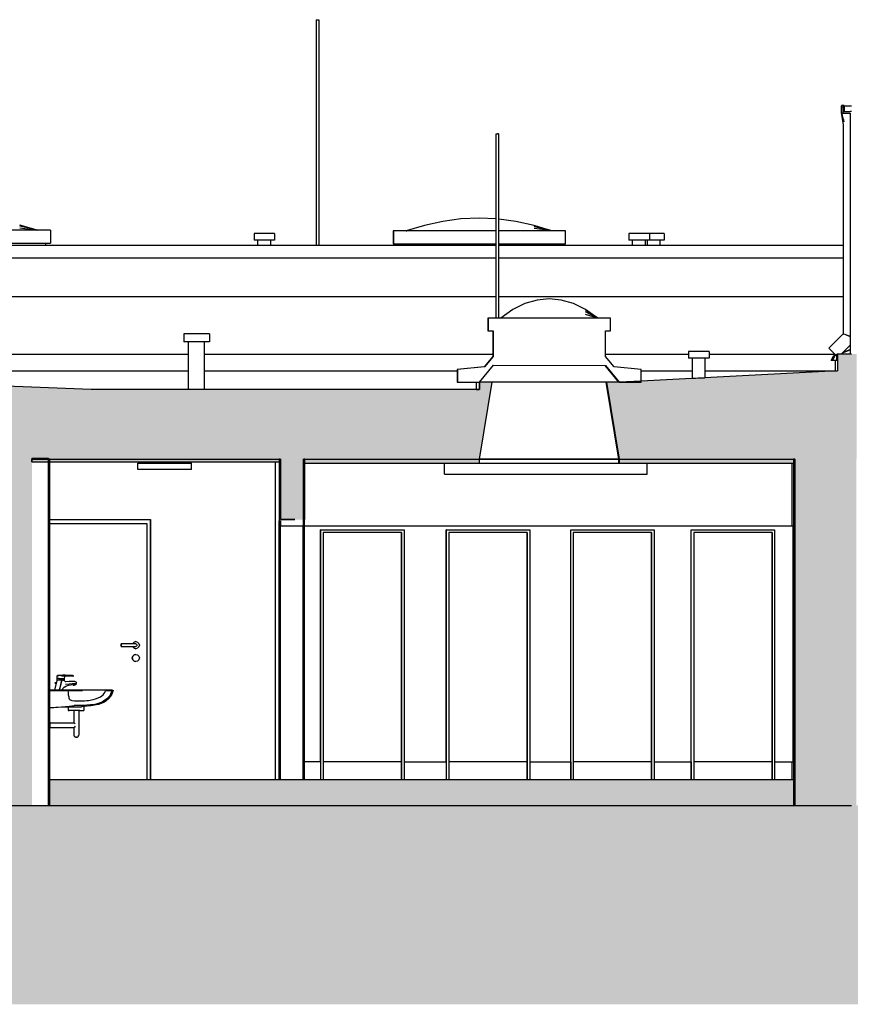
# Model space of a CAD drawing. Header units: metres. Extents: x 0 to 0.84, y 0 to 0.297.
# Tile 5 of 17: x 0.383 to 0.447, y 0.063 to 0.14. Entities that reach past the tile are written whole.
import ezdxf

# ---------------------------------------------------------------- set-up
doc = ezdxf.new("R2010")
doc.units = ezdxf.units.M
for name, color, linetype, lineweight in [('Architektur Allgemein', 7, 'Continuous', 25), ('Decke', 7, 'Continuous', 50), ('Füllfläche', 7, 'Continuous', 13), ('Installationsbauteil', 7, 'Continuous', 25), ('Lichtkuppel', 7, 'Continuous', 25), ('Standard', 7, 'Continuous', 25), ('Wand', 7, 'Continuous', 50)]:
    doc.layers.add(name, color=color, linetype=linetype, lineweight=lineweight)

msp = doc.modelspace()

# ---------------------------------------------------------------- hatches: boundary and pattern name
at = {"layer": 'Architektur Allgemein', "linetype": 'Continuous', "lineweight": 25, "true_color": 0xa0a0a0, "transparency": 33554687}
for points in [[(0.41951, 0.111614), (0.41851, 0.111614), (0.41851, 0.105599)], [(0.42841, 0.111614), (0.42941, 0.105599), (0.42941, 0.111614)]]:
    msp.add_hatch(color=253, dxfattribs=at).paths.add_polyline_path(points)
at = {"layer": 'Decke', "linetype": 'Continuous', "lineweight": 25, "true_color": 0xa0a0a0, "transparency": 33554687}
for points in [[(0.418309, 0.111036), (0.41376, 0.111036), (0.388241, 0.111034), (0.351122, 0.112499), (0.33101, 0.111045), (0.305069, 0.111043), (0.300575, 0.111043), (0.256259, 0.112495), (0.256259, 0.105599), (0.41851, 0.105599), (0.41851, 0.111047)], [(0.42941, 0.105599), (0.446426, 0.105599), (0.446426, 0.112498), (0.42941, 0.111613)]]:
    msp.add_hatch(color=253, dxfattribs=at).paths.add_polyline_path(points)
at = {"layer": 'Füllfläche', "linetype": 'Continuous', "lineweight": 25, "true_color": 0xababab, "transparency": 33554687}
msp.add_hatch(color=253, dxfattribs=at).paths.add_polyline_path([(0.084915, 0.078505), (0.084915, 0.063083), (0.546107, 0.063083), (0.546107, 0.084083), (0.521402, 0.082897), (0.520524, 0.082763), (0.520524, 0.078599), (0.520459, 0.078599), (0.097809, 0.078599)])
at = {"layer": 'Standard', "linetype": 'Continuous', "lineweight": 25, "true_color": 0xa0a0a0, "transparency": 33554687}
for points in [[(0.403, 0.105599), (0.383616, 0.105599), (0.383616, 0.105399), (0.403, 0.105399)], [(0.41851, 0.105299), (0.41851, 0.105599), (0.404801, 0.105599), (0.404801, 0.105299)], [(0.443095, 0.105599), (0.42941, 0.105599), (0.42941, 0.105299), (0.443095, 0.105299)], [(0.384916, 0.078599), (0.403, 0.078599), (0.403, 0.080599), (0.384916, 0.080599)], [(0.403, 0.078599), (0.404801, 0.078599), (0.404801, 0.080599), (0.403, 0.080599)], [(0.404801, 0.078599), (0.443095, 0.078599), (0.443095, 0.080599), (0.404801, 0.080599)]]:
    msp.add_hatch(color=253, dxfattribs=at).paths.add_polyline_path(points)
at = {"layer": 'Wand', "linetype": 'Continuous', "lineweight": 25, "true_color": 0xa0a0a0, "transparency": 33554687}
for points in [[(0.447926, 0.113799), (0.446426, 0.113799), (0.446426, 0.105599), (0.447926, 0.105599)], [(0.383616, 0.105599), (0.381815, 0.105599), (0.381815, 0.078599), (0.383616, 0.078599)], [(0.403, 0.100899), (0.404801, 0.100899), (0.404801, 0.105599), (0.403, 0.105599)], [(0.447895, 0.105599), (0.443095, 0.105599), (0.443095, 0.078599), (0.447895, 0.078599)]]:
    msp.add_hatch(color=253, dxfattribs=at).paths.add_polyline_path(points)

# ---------------------------------------------------------------- linework, layer by layer
at = {"layer": 'Architektur Allgemein', "color": 7, "linetype": 'Continuous', "lineweight": 25, "transparency": 33554687}
for p, q in [((0.446738, 0.133199), (0.446738, 0.133099)), ((0.446938, 0.133199), (0.446738, 0.133199)), ((0.446738, 0.133099), (0.446839, 0.133099)), ((0.446839, 0.133099), (0.446839, 0.132599)), ((0.446938, 0.132699), (0.446938, 0.133199)), ((0.446839, 0.132599), (0.447425, 0.132599)), ((0.447425, 0.132699), (0.446938, 0.132699)), ((0.41851, 0.111614), (0.41851, 0.111047)), ((0.41851, 0.105599), (0.41951, 0.111614)), ((0.41951, 0.111614), (0.41851, 0.111614)), ((0.42841, 0.111614), (0.42941, 0.105599)), ((0.42941, 0.111614), (0.42841, 0.111614))]:
    msp.add_line(p, q, dxfattribs=at)
at = {"layer": 'Decke', "color": 7, "linetype": 'Continuous', "lineweight": 25, "transparency": 33554687}
for p, q in [((0.388241, 0.111034), (0.351122, 0.112499)), ((0.446426, 0.112498), (0.43111, 0.111702)), ((0.43111, 0.111702), (0.42941, 0.111613)), ((0.41376, 0.111036), (0.388241, 0.111034)), ((0.418309, 0.111036), (0.41376, 0.111036)), ((0.41851, 0.111047), (0.418309, 0.111036)), ((0.383616, 0.105599), (0.384916, 0.105599)), ((0.384916, 0.105599), (0.4029, 0.105599)), ((0.404801, 0.105599), (0.41851, 0.105599)), ((0.42941, 0.105599), (0.442995, 0.105599)), ((0.442995, 0.105599), (0.443095, 0.105599))]:
    msp.add_line(p, q, dxfattribs=at)
at = {"layer": 'Installationsbauteil', "color": 7, "linetype": 'Continuous', "lineweight": 25, "transparency": 33554687}
for p, q in [((0.383616, 0.105599), (0.383616, 0.105399)), ((0.384916, 0.105599), (0.383616, 0.105599)), ((0.384916, 0.08621), (0.384916, 0.105599)), ((0.384916, 0.078599), (0.384916, 0.08621)), ((0.383616, 0.078599), (0.384916, 0.078599))]:
    msp.add_line(p, q, dxfattribs=at)
at = {"layer": 'Lichtkuppel', "color": 7, "linetype": 'Continuous', "lineweight": 25, "transparency": 33554687}
for p, q in [((0.419188, 0.116614), (0.419188, 0.115614)), ((0.428732, 0.116614), (0.419188, 0.116614)), ((0.428732, 0.115614), (0.428732, 0.116614)), ((0.419188, 0.115614), (0.419588, 0.115614)), ((0.419588, 0.115614), (0.419588, 0.113614)), ((0.428332, 0.115614), (0.428732, 0.115614)), ((0.428332, 0.113614), (0.428332, 0.115614)), ((0.41851, 0.111614), (0.419617, 0.112933)), ((0.419588, 0.113614), (0.418903, 0.112797)), ((0.419617, 0.112933), (0.428328, 0.112904)), ((0.429018, 0.112797), (0.428332, 0.113614)), ((0.418903, 0.112797), (0.41681, 0.112614)), ((0.41681, 0.112614), (0.41681, 0.111614)), ((0.428328, 0.112904), (0.42941, 0.111614)), ((0.43111, 0.112614), (0.429018, 0.112797)), ((0.43111, 0.111614), (0.43111, 0.112614)), ((0.41681, 0.111614), (0.41851, 0.111614)), ((0.42941, 0.111614), (0.43111, 0.111614))]:
    msp.add_line(p, q, dxfattribs=at)
at = {"layer": 'Standard', "color": 7, "linetype": 'Continuous', "lineweight": 25, "transparency": 33554687}
for p, q in [((0.405789, 0.139889), (0.405789, 0.122299)), ((0.405789, 0.139889), (0.405803, 0.139889)), ((0.405803, 0.139889), (0.40584, 0.139889)), ((0.40584, 0.139889), (0.40589, 0.139889)), ((0.40589, 0.139889), (0.40594, 0.139889)), ((0.40594, 0.139889), (0.405976, 0.139889)), ((0.405976, 0.139889), (0.405989, 0.139889)), ((0.405989, 0.139889), (0.405989, 0.122299)), ((0.446735, 0.132675), (0.446735, 0.133175)), ((0.446735, 0.133175), (0.446738, 0.133175)), ((0.446943, 0.133199), (0.446938, 0.133199)), ((0.446941, 0.133175), (0.446941, 0.132699)), ((0.446941, 0.133175), (0.447525, 0.133175)), ((0.446943, 0.133199), (0.446943, 0.133175)), ((0.44681, 0.132425), (0.446735, 0.132675)), ((0.446784, 0.132425), (0.44674, 0.13266)), ((0.446797, 0.132425), (0.44674, 0.13266)), ((0.446813, 0.132175), (0.446745, 0.132633)), ((0.446822, 0.132175), (0.446745, 0.132633)), ((0.446884, 0.132175), (0.44681, 0.132425)), ((0.446888, 0.131675), (0.446813, 0.132175)), ((0.446921, 0.13205), (0.446884, 0.132175)), ((0.447438, 0.132734), (0.447425, 0.132723)), ((0.447425, 0.132723), (0.447425, 0.132699)), ((0.447525, 0.132723), (0.447425, 0.132723)), ((0.447425, 0.132599), (0.447425, 0.117099)), ((0.446888, 0.11538), (0.446888, 0.131675)), ((0.446959, 0.131925), (0.446921, 0.13205)), ((0.41981, 0.116614), (0.41981, 0.130989)), ((0.41981, 0.130989), (0.419824, 0.130989)), ((0.419824, 0.130989), (0.419861, 0.130989)), ((0.419861, 0.130989), (0.419911, 0.130989)), ((0.419961, 0.130989), (0.419911, 0.130989)), ((0.419997, 0.130989), (0.419961, 0.130989)), ((0.419997, 0.130989), (0.42001, 0.130989)), ((0.42001, 0.116614), (0.42001, 0.130989)), ((0.382655, 0.123897), (0.383982, 0.123479)), ((0.384031, 0.123465), (0.382659, 0.12387)), ((0.384045, 0.123461), (0.382663, 0.123788)), ((0.414219, 0.123844), (0.412794, 0.123407)), ((0.415644, 0.124157), (0.414219, 0.123844)), ((0.417069, 0.124344), (0.415644, 0.124157)), ((0.418494, 0.124407), (0.417069, 0.124344)), ((0.41981, 0.124349), (0.418494, 0.124407)), ((0.421344, 0.124157), (0.42001, 0.124332)), ((0.422769, 0.123844), (0.421344, 0.124157)), ((0.424135, 0.123425), (0.422769, 0.123844)), ((0.424182, 0.123411), (0.422773, 0.123817)), ((0.424196, 0.123408), (0.422777, 0.123735)), ((0.385062, 0.12346), (0.371962, 0.12346)), ((0.382667, 0.123651), (0.384055, 0.12346)), ((0.385062, 0.12346), (0.385062, 0.12246)), ((0.400938, 0.123199), (0.400938, 0.122699)), ((0.401047, 0.123199), (0.400938, 0.123199)), ((0.401341, 0.123199), (0.401047, 0.123199)), ((0.401741, 0.123199), (0.401341, 0.123199)), ((0.402141, 0.123199), (0.401741, 0.123199)), ((0.402433, 0.123199), (0.402141, 0.123199)), ((0.402538, 0.123199), (0.402433, 0.123199)), ((0.402538, 0.123199), (0.402538, 0.122699)), ((0.411776, 0.123407), (0.411776, 0.122407)), ((0.411813, 0.123407), (0.411776, 0.123407)), ((0.411813, 0.123407), (0.411813, 0.122407)), ((0.41981, 0.123407), (0.411813, 0.123407)), ((0.412792, 0.123408), (0.412782, 0.123407)), ((0.412786, 0.123407), (0.412806, 0.123411)), ((0.41279, 0.123407), (0.412853, 0.123425)), ((0.425213, 0.123407), (0.42001, 0.123407)), ((0.424206, 0.123407), (0.422781, 0.123598)), ((0.425213, 0.122407), (0.425213, 0.123407)), ((0.430159, 0.123199), (0.430159, 0.122699)), ((0.430267, 0.123199), (0.430159, 0.123199)), ((0.430561, 0.123199), (0.430267, 0.123199)), ((0.430962, 0.123199), (0.430561, 0.123199)), ((0.431361, 0.123199), (0.430962, 0.123199)), ((0.431653, 0.123199), (0.431361, 0.123199)), ((0.431759, 0.123199), (0.431653, 0.123199)), ((0.431759, 0.123199), (0.431759, 0.122699)), ((0.432118, 0.123199), (0.431759, 0.123199)), ((0.432518, 0.123199), (0.432118, 0.123199)), ((0.432809, 0.123199), (0.432518, 0.123199)), ((0.432915, 0.123199), (0.432809, 0.123199)), ((0.432915, 0.123199), (0.432915, 0.122699)), ((0.362476, 0.122299), (0.41981, 0.122299)), ((0.371962, 0.12246), (0.385062, 0.12246)), ((0.384661, 0.12246), (0.384661, 0.122299)), ((0.401047, 0.122699), (0.400938, 0.122699)), ((0.401341, 0.122699), (0.401047, 0.122699)), ((0.401239, 0.122299), (0.401239, 0.122699)), ((0.401741, 0.122699), (0.401341, 0.122699)), ((0.402141, 0.122699), (0.401741, 0.122699)), ((0.402433, 0.122699), (0.402141, 0.122699)), ((0.402239, 0.122299), (0.402239, 0.122699)), ((0.402538, 0.122699), (0.402433, 0.122699)), ((0.411776, 0.122407), (0.411813, 0.122407)), ((0.411813, 0.122407), (0.41981, 0.122407)), ((0.412177, 0.122407), (0.412177, 0.122299)), ((0.412212, 0.122407), (0.412212, 0.122299)), ((0.42001, 0.122407), (0.425213, 0.122407)), ((0.42001, 0.122299), (0.446888, 0.122299)), ((0.424812, 0.122407), (0.424812, 0.122299)), ((0.430267, 0.122699), (0.430159, 0.122699)), ((0.430561, 0.122699), (0.430267, 0.122699)), ((0.430459, 0.122299), (0.430459, 0.122699)), ((0.430962, 0.122699), (0.430561, 0.122699)), ((0.431361, 0.122699), (0.430962, 0.122699)), ((0.431653, 0.122699), (0.431361, 0.122699)), ((0.431459, 0.122299), (0.431459, 0.122699)), ((0.431615, 0.122299), (0.431615, 0.122699)), ((0.431759, 0.122699), (0.431653, 0.122699)), ((0.432118, 0.122699), (0.431759, 0.122699)), ((0.432518, 0.122699), (0.432118, 0.122699)), ((0.432809, 0.122699), (0.432518, 0.122699)), ((0.432615, 0.122299), (0.432615, 0.122699)), ((0.432915, 0.122699), (0.432809, 0.122699)), ((0.41981, 0.121299), (0.362476, 0.121299)), ((0.446888, 0.121299), (0.42001, 0.121299)), ((0.362476, 0.118299), (0.41981, 0.118299)), ((0.42001, 0.118299), (0.446888, 0.118299)), ((0.422062, 0.117739), (0.421119, 0.11727)), ((0.423005, 0.11802), (0.422062, 0.117739)), ((0.423948, 0.118114), (0.423005, 0.11802)), ((0.424891, 0.11802), (0.423948, 0.118114)), ((0.425834, 0.117739), (0.424891, 0.11802)), ((0.426777, 0.11727), (0.425834, 0.117739)), ((0.421119, 0.11727), (0.420176, 0.116614)), ((0.427679, 0.116642), (0.426777, 0.11727)), ((0.427711, 0.116621), (0.426779, 0.117229)), ((0.427721, 0.116616), (0.426782, 0.117106)), ((0.427728, 0.116614), (0.426785, 0.116901)), ((0.447425, 0.117099), (0.447425, 0.116099)), ((0.419162, 0.116614), (0.419162, 0.115614)), ((0.419188, 0.116614), (0.419162, 0.116614)), ((0.420174, 0.116616), (0.420168, 0.116614)), ((0.420171, 0.116614), (0.420184, 0.116621)), ((0.420173, 0.116614), (0.420217, 0.116642)), ((0.447425, 0.116099), (0.447425, 0.113799)), ((0.395452, 0.115374), (0.395452, 0.114749)), ((0.395588, 0.115374), (0.395452, 0.115374)), ((0.395955, 0.115374), (0.395588, 0.115374)), ((0.396456, 0.115374), (0.395955, 0.115374)), ((0.396955, 0.115374), (0.396456, 0.115374)), ((0.39732, 0.115374), (0.396955, 0.115374)), ((0.397452, 0.115374), (0.39732, 0.115374)), ((0.397452, 0.115374), (0.397452, 0.114749)), ((0.419162, 0.115614), (0.419188, 0.115614)), ((0.419563, 0.115614), (0.419563, 0.113614)), ((0.446886, 0.115381), (0.445766, 0.114261)), ((0.446886, 0.115381), (0.446926, 0.115368)), ((0.447033, 0.115327), (0.446926, 0.115368)), ((0.447036, 0.115326), (0.446926, 0.115368)), ((0.447195, 0.115264), (0.447033, 0.115327)), ((0.447201, 0.115262), (0.447036, 0.115326)), ((0.447386, 0.115189), (0.447195, 0.115264)), ((0.447199, 0.115263), (0.447195, 0.115264)), ((0.447365, 0.115198), (0.447201, 0.115262)), ((0.395588, 0.114749), (0.395452, 0.114749)), ((0.395955, 0.114749), (0.395588, 0.114749)), ((0.395827, 0.111034), (0.395827, 0.114749)), ((0.396456, 0.114749), (0.395955, 0.114749)), ((0.396955, 0.114749), (0.396456, 0.114749)), ((0.39732, 0.114749), (0.396955, 0.114749)), ((0.397077, 0.111034), (0.397077, 0.114749)), ((0.397452, 0.114749), (0.39732, 0.114749)), ((0.447425, 0.114506), (0.446718, 0.113799)), ((0.447386, 0.115176), (0.447365, 0.115198)), ((0.447365, 0.115198), (0.447367, 0.115195)), ((0.447425, 0.115173), (0.447367, 0.115195)), ((0.447367, 0.115195), (0.447391, 0.115176)), ((0.447425, 0.115174), (0.447386, 0.115189)), ((0.447386, 0.115176), (0.447425, 0.115138)), ((0.447391, 0.115176), (0.447425, 0.115163)), ((0.447391, 0.115176), (0.447425, 0.115142)), ((0.378059, 0.113799), (0.395827, 0.113799)), ((0.397077, 0.113799), (0.419563, 0.113799)), ((0.428332, 0.113799), (0.434818, 0.113799)), ((0.434818, 0.113999), (0.434818, 0.113499)), ((0.434926, 0.113999), (0.434818, 0.113999)), ((0.43522, 0.113999), (0.434926, 0.113999)), ((0.435621, 0.113999), (0.43522, 0.113999)), ((0.43602, 0.113999), (0.435621, 0.113999)), ((0.436312, 0.113999), (0.43602, 0.113999)), ((0.436418, 0.113999), (0.436312, 0.113999)), ((0.436418, 0.113999), (0.436418, 0.113499)), ((0.436418, 0.113799), (0.446226, 0.113799)), ((0.445766, 0.114261), (0.445792, 0.114234)), ((0.445792, 0.114234), (0.445868, 0.114157)), ((0.445868, 0.114157), (0.445982, 0.114043)), ((0.445934, 0.113299), (0.446141, 0.113683)), ((0.445982, 0.114043), (0.446117, 0.113907)), ((0.446042, 0.113299), (0.446248, 0.113683)), ((0.446117, 0.113907), (0.446252, 0.113772)), ((0.446141, 0.113683), (0.446273, 0.113733)), ((0.446248, 0.113683), (0.446316, 0.113709)), ((0.446252, 0.113772), (0.446368, 0.113657)), ((0.446273, 0.113733), (0.446273, 0.113752)), ((0.446292, 0.113733), (0.446273, 0.113733)), ((0.446389, 0.113679), (0.446389, 0.113799)), ((0.446426, 0.113799), (0.446389, 0.113799)), ((0.446389, 0.113636), (0.446389, 0.113679)), ((0.446817, 0.113898), (0.447425, 0.114127)), ((0.446881, 0.113962), (0.447425, 0.114167)), ((0.419563, 0.113614), (0.418876, 0.112797)), ((0.434926, 0.113499), (0.434818, 0.113499)), ((0.43522, 0.113499), (0.434926, 0.113499)), ((0.435118, 0.111915), (0.435118, 0.113499)), ((0.435621, 0.113499), (0.43522, 0.113499)), ((0.43602, 0.113499), (0.435621, 0.113499)), ((0.436312, 0.113499), (0.43602, 0.113499)), ((0.436118, 0.111967), (0.436118, 0.113499)), ((0.436418, 0.113499), (0.436312, 0.113499)), ((0.446042, 0.113299), (0.445934, 0.113299)), ((0.446382, 0.113299), (0.446042, 0.113299)), ((0.446273, 0.112499), (0.446273, 0.113299)), ((0.446368, 0.113657), (0.446389, 0.113636)), ((0.446382, 0.113299), (0.446382, 0.113644)), ((0.380779, 0.112495), (0.395827, 0.112496)), ((0.397077, 0.112496), (0.416777, 0.112497)), ((0.418876, 0.112797), (0.416777, 0.112614)), ((0.416777, 0.112614), (0.416777, 0.111614)), ((0.41681, 0.112614), (0.416777, 0.112614)), ((0.429382, 0.111614), (0.428303, 0.112904)), ((0.43111, 0.112498), (0.435118, 0.112498)), ((0.436118, 0.112498), (0.446273, 0.112499)), ((0.446273, 0.112499), (0.446426, 0.112498)), ((0.416777, 0.111614), (0.41681, 0.111614)), ((0.418247, 0.111614), (0.418247, 0.111036)), ((0.418482, 0.111614), (0.418482, 0.111047)), ((0.428385, 0.111614), (0.41951, 0.111614)), ((0.42841, 0.111614), (0.428385, 0.111614)), ((0.429382, 0.105599), (0.428385, 0.111614)), ((0.435118, 0.111915), (0.435185, 0.111918)), ((0.435185, 0.111918), (0.435369, 0.111928)), ((0.435369, 0.111928), (0.435619, 0.111941)), ((0.435619, 0.111941), (0.435869, 0.111954)), ((0.435869, 0.111954), (0.436052, 0.111963)), ((0.436052, 0.111963), (0.436118, 0.111967)), ((0.418253, 0.111036), (0.418478, 0.111048)), ((0.418478, 0.111048), (0.418482, 0.111048)), ((0.418498, 0.111047), (0.418482, 0.111047)), ((0.41851, 0.111047), (0.418498, 0.111047)), ((0.383616, 0.105649), (0.383616, 0.105599)), ((0.384916, 0.105649), (0.383616, 0.105649)), ((0.383616, 0.105599), (0.383616, 0.105399)), ((0.383616, 0.105399), (0.384916, 0.105399)), ((0.384916, 0.105599), (0.384916, 0.105649)), ((0.385016, 0.105599), (0.384916, 0.105599)), ((0.385016, 0.105599), (0.384916, 0.105599)), ((0.384916, 0.105399), (0.4029, 0.105399)), ((0.385016, 0.086218), (0.385016, 0.105599)), ((0.391862, 0.104799), (0.391862, 0.105299)), ((0.391862, 0.105299), (0.392013, 0.105299)), ((0.392013, 0.105299), (0.392354, 0.105299)), ((0.392354, 0.105299), (0.392852, 0.105299)), ((0.392852, 0.105299), (0.393458, 0.105299)), ((0.393458, 0.105299), (0.394113, 0.105299)), ((0.394113, 0.105299), (0.394752, 0.105299)), ((0.394752, 0.105299), (0.395314, 0.105299)), ((0.395314, 0.105299), (0.395742, 0.105299)), ((0.395742, 0.105299), (0.395996, 0.105299)), ((0.395996, 0.105299), (0.39605, 0.105299)), ((0.39605, 0.104799), (0.39605, 0.105299)), ((0.402616, 0.080599), (0.402616, 0.105399)), ((0.402616, 0.080599), (0.402616, 0.105399)), ((0.4029, 0.105599), (0.4029, 0.100799)), ((0.403, 0.105599), (0.4029, 0.105599)), ((0.403, 0.105599), (0.4029, 0.105599)), ((0.4029, 0.105399), (0.403, 0.105399)), ((0.403, 0.105399), (0.403, 0.105599)), ((0.403, 0.105399), (0.403, 0.105599)), ((0.404801, 0.105599), (0.404801, 0.105299)), ((0.404901, 0.105599), (0.404801, 0.105599)), ((0.404801, 0.105599), (0.404801, 0.105299)), ((0.404901, 0.105599), (0.404801, 0.105599)), ((0.404801, 0.105299), (0.404901, 0.105299)), ((0.404901, 0.100899), (0.404901, 0.105599)), ((0.404901, 0.105299), (0.41851, 0.105299)), ((0.415791, 0.104449), (0.415791, 0.105299)), ((0.415795, 0.104449), (0.415795, 0.105299)), ((0.429382, 0.105599), (0.41851, 0.105599)), ((0.41851, 0.105599), (0.429382, 0.105599)), ((0.41851, 0.105299), (0.41851, 0.105599)), ((0.41851, 0.105299), (0.429382, 0.105299)), ((0.42941, 0.105599), (0.429382, 0.105599)), ((0.429382, 0.105599), (0.42941, 0.105599)), ((0.429382, 0.105299), (0.429382, 0.105599)), ((0.429382, 0.105299), (0.42941, 0.105299)), ((0.42941, 0.105599), (0.42941, 0.105299)), ((0.42941, 0.105299), (0.442995, 0.105299)), ((0.431595, 0.104449), (0.431595, 0.105299)), ((0.442906, 0.100399), (0.442906, 0.105299)), ((0.443095, 0.105599), (0.442995, 0.105599)), ((0.442995, 0.105599), (0.442995, 0.078599)), ((0.443095, 0.105599), (0.442995, 0.105599)), ((0.442995, 0.105299), (0.443095, 0.105299)), ((0.443095, 0.105299), (0.443095, 0.105599)), ((0.443095, 0.105299), (0.443095, 0.105599)), ((0.392013, 0.104799), (0.391862, 0.104799)), ((0.392354, 0.104799), (0.392013, 0.104799)), ((0.392852, 0.104799), (0.392354, 0.104799)), ((0.393458, 0.104799), (0.392852, 0.104799)), ((0.394113, 0.104799), (0.393458, 0.104799)), ((0.394752, 0.104799), (0.394113, 0.104799)), ((0.395314, 0.104799), (0.394752, 0.104799)), ((0.395742, 0.104799), (0.395314, 0.104799)), ((0.395996, 0.104799), (0.395742, 0.104799)), ((0.39605, 0.104799), (0.395996, 0.104799)), ((0.415791, 0.104449), (0.415795, 0.104449)), ((0.415795, 0.104449), (0.431595, 0.104449)), ((0.385016, 0.100899), (0.392865, 0.100899)), ((0.392865, 0.100899), (0.392865, 0.080599)), ((0.392865, 0.080599), (0.392865, 0.100899)), ((0.392865, 0.080599), (0.392865, 0.100899)), ((0.392865, 0.100899), (0.392865, 0.080599)), ((0.402868, 0.100799), (0.402868, 0.080599)), ((0.402868, 0.100799), (0.402868, 0.080599)), ((0.4029, 0.100799), (0.402868, 0.100799)), ((0.402868, 0.100799), (0.4029, 0.100799)), ((0.4029, 0.100799), (0.403, 0.100799)), ((0.402968, 0.080599), (0.402968, 0.100799)), ((0.404101, 0.100899), (0.403, 0.100899)), ((0.404801, 0.100899), (0.404901, 0.100899)), ((0.404867, 0.080599), (0.404867, 0.100899)), ((0.385016, 0.100599), (0.392565, 0.100599)), ((0.392565, 0.100599), (0.392565, 0.080599)), ((0.402974, 0.100399), (0.402974, 0.080599)), ((0.403, 0.100399), (0.402974, 0.100399)), ((0.404774, 0.080599), (0.404774, 0.100399)), ((0.404867, 0.100399), (0.442977, 0.100399)), ((0.406128, 0.081999), (0.406128, 0.100099)), ((0.406129, 0.100099), (0.406128, 0.100099)), ((0.406129, 0.080599), (0.406129, 0.100099)), ((0.406129, 0.100099), (0.406329, 0.100099)), ((0.406329, 0.100099), (0.412429, 0.100099)), ((0.412429, 0.099899), (0.406329, 0.099899)), ((0.406329, 0.099899), (0.406329, 0.080599)), ((0.412427, 0.099899), (0.412427, 0.082009)), ((0.412429, 0.100099), (0.412629, 0.100099)), ((0.412429, 0.080599), (0.412429, 0.099899)), ((0.412629, 0.100099), (0.412629, 0.080599)), ((0.415928, 0.081999), (0.415928, 0.100099)), ((0.415929, 0.100099), (0.415928, 0.100099)), ((0.415929, 0.080599), (0.415929, 0.100099)), ((0.415929, 0.100099), (0.416129, 0.100099)), ((0.416129, 0.100099), (0.422229, 0.100099)), ((0.422229, 0.099899), (0.416129, 0.099899)), ((0.416129, 0.099899), (0.416129, 0.080599)), ((0.422227, 0.099899), (0.422227, 0.082009)), ((0.422229, 0.100099), (0.422429, 0.100099)), ((0.422229, 0.080599), (0.422229, 0.099899)), ((0.422429, 0.100099), (0.422429, 0.080599)), ((0.425628, 0.081999), (0.425628, 0.100099)), ((0.425629, 0.100099), (0.425628, 0.100099)), ((0.425629, 0.080599), (0.425629, 0.100099)), ((0.425629, 0.100099), (0.425829, 0.100099)), ((0.425829, 0.100099), (0.431928, 0.100099)), ((0.431928, 0.099899), (0.425829, 0.099899)), ((0.425829, 0.099899), (0.425829, 0.080599)), ((0.431927, 0.099899), (0.431927, 0.082009)), ((0.431928, 0.100099), (0.432128, 0.100099)), ((0.431928, 0.080599), (0.431928, 0.099899)), ((0.432128, 0.100099), (0.432128, 0.080599)), ((0.435028, 0.100099), (0.435028, 0.100099)), ((0.435028, 0.080599), (0.435028, 0.100099)), ((0.435028, 0.100099), (0.435228, 0.100099)), ((0.435028, 0.081999), (0.435028, 0.100099)), ((0.435228, 0.100099), (0.441328, 0.100099)), ((0.441328, 0.099899), (0.435228, 0.099899)), ((0.435228, 0.099899), (0.435228, 0.080599)), ((0.441327, 0.099899), (0.441327, 0.082009)), ((0.441328, 0.100099), (0.441528, 0.100099)), ((0.441328, 0.080599), (0.441328, 0.099899)), ((0.441528, 0.100099), (0.441528, 0.080599)), ((0.442977, 0.081999), (0.442977, 0.100399)), ((0.390567, 0.091186), (0.390566, 0.091149)), ((0.390566, 0.091149), (0.390566, 0.091099)), ((0.390566, 0.091099), (0.390566, 0.091049)), ((0.390566, 0.091049), (0.390567, 0.091013)), ((0.390567, 0.091199), (0.390567, 0.091186)), ((0.390567, 0.091186), (0.390567, 0.091199)), ((0.391717, 0.091199), (0.390567, 0.091199)), ((0.390567, 0.091149), (0.390567, 0.091186)), ((0.390567, 0.091099), (0.390567, 0.091149)), ((0.390567, 0.091049), (0.390567, 0.091099)), ((0.390567, 0.091013), (0.390567, 0.091049)), ((0.390567, 0.091013), (0.390567, 0.090999)), ((0.390567, 0.090999), (0.390567, 0.091013)), ((0.390567, 0.090999), (0.391717, 0.090999)), ((0.391477, 0.091237), (0.391467, 0.091199)), ((0.391467, 0.090999), (0.391477, 0.090962)), ((0.391468, 0.091199), (0.391478, 0.091237)), ((0.391478, 0.090962), (0.391468, 0.090999)), ((0.391578, 0.091337), (0.391477, 0.091237)), ((0.391477, 0.090962), (0.391578, 0.090861)), ((0.391478, 0.091237), (0.391578, 0.091337)), ((0.391578, 0.090861), (0.391478, 0.090962)), ((0.391715, 0.091374), (0.391578, 0.091337)), ((0.391578, 0.091337), (0.391716, 0.091374)), ((0.391578, 0.090861), (0.391715, 0.090824)), ((0.391716, 0.090824), (0.391578, 0.090861)), ((0.391715, 0.091374), (0.391716, 0.091374)), ((0.391715, 0.090824), (0.391716, 0.090824)), ((0.391716, 0.091374), (0.391853, 0.091337)), ((0.391853, 0.090861), (0.391716, 0.090824)), ((0.391717, 0.091199), (0.391767, 0.091186)), ((0.391767, 0.091013), (0.391717, 0.090999)), ((0.391767, 0.091186), (0.391804, 0.091149)), ((0.391804, 0.091049), (0.391767, 0.091013)), ((0.391804, 0.091149), (0.391817, 0.091099)), ((0.391817, 0.091099), (0.391804, 0.091049)), ((0.391853, 0.091337), (0.391954, 0.091237)), ((0.391954, 0.090962), (0.391853, 0.090861)), ((0.391954, 0.091237), (0.391991, 0.091099)), ((0.391991, 0.091099), (0.391954, 0.090962)), ((0.391477, 0.090237), (0.39144, 0.090099)), ((0.39144, 0.090099), (0.391477, 0.089962)), ((0.391441, 0.090099), (0.391478, 0.090237)), ((0.391478, 0.089962), (0.391441, 0.090099)), ((0.391578, 0.090337), (0.391477, 0.090237)), ((0.391477, 0.089962), (0.391578, 0.089861)), ((0.391478, 0.090237), (0.391578, 0.090337)), ((0.391578, 0.089861), (0.391478, 0.089962)), ((0.391715, 0.090374), (0.391578, 0.090337)), ((0.391578, 0.090337), (0.391716, 0.090374)), ((0.391715, 0.090374), (0.391716, 0.090374)), ((0.391716, 0.090374), (0.391853, 0.090337)), ((0.391853, 0.090337), (0.391954, 0.090237)), ((0.391954, 0.089962), (0.391853, 0.089861)), ((0.391954, 0.090237), (0.391991, 0.090099)), ((0.391991, 0.090099), (0.391954, 0.089962)), ((0.391578, 0.089861), (0.391715, 0.089824)), ((0.391716, 0.089824), (0.391578, 0.089861)), ((0.391715, 0.089824), (0.391716, 0.089824)), ((0.391853, 0.089861), (0.391716, 0.089824)), ((0.385557, 0.088369), (0.385516, 0.088197)), ((0.385577, 0.088389), (0.385557, 0.088369)), ((0.385568, 0.088709), (0.385578, 0.088719)), ((0.385579, 0.088719), (0.385568, 0.088709)), ((0.385568, 0.088709), (0.385578, 0.088719)), ((0.385579, 0.088719), (0.385568, 0.088709)), ((0.385568, 0.088532), (0.385568, 0.088709)), ((0.385568, 0.088532), (0.385578, 0.088529)), ((0.385579, 0.088529), (0.385568, 0.088532)), ((0.385577, 0.088389), (0.385587, 0.088389)), ((0.385577, 0.088389), (0.385587, 0.088389)), ((0.385578, 0.088719), (0.385605, 0.088729)), ((0.385578, 0.088719), (0.385605, 0.088729)), ((0.38558, 0.088719), (0.385578, 0.088719)), ((0.385578, 0.088529), (0.385592, 0.088525)), ((0.385608, 0.088729), (0.385579, 0.088719)), ((0.385608, 0.088729), (0.385579, 0.088719)), ((0.385608, 0.088521), (0.385579, 0.088529)), ((0.385587, 0.088389), (0.385587, 0.088526)), ((0.385587, 0.088526), (0.385598, 0.088523)), ((0.385587, 0.088389), (0.385616, 0.088389)), ((0.385587, 0.088389), (0.385616, 0.088389)), ((0.385598, 0.088523), (0.385625, 0.088515)), ((0.385605, 0.088729), (0.385651, 0.088734)), ((0.385605, 0.088729), (0.385651, 0.088734)), ((0.385611, 0.088729), (0.385605, 0.088729)), ((0.385656, 0.088734), (0.385608, 0.088729)), ((0.385656, 0.088734), (0.385608, 0.088729)), ((0.385656, 0.088507), (0.385608, 0.088521)), ((0.385616, 0.088389), (0.385662, 0.088389)), ((0.385616, 0.088389), (0.385662, 0.088389)), ((0.385625, 0.088515), (0.385635, 0.088513)), ((0.385656, 0.088507), (0.385635, 0.088513)), ((0.385651, 0.088734), (0.38571, 0.088739)), ((0.385651, 0.088734), (0.38571, 0.088739)), ((0.385659, 0.088734), (0.385651, 0.088734)), ((0.385717, 0.088739), (0.385656, 0.088734)), ((0.385717, 0.088739), (0.385656, 0.088734)), ((0.38567, 0.088503), (0.385656, 0.088507)), ((0.385717, 0.088489), (0.385656, 0.088507)), ((0.385662, 0.088389), (0.38572, 0.088389)), ((0.385662, 0.088389), (0.38572, 0.088389)), ((0.385716, 0.088489), (0.38567, 0.088503)), ((0.385868, 0.088741), (0.38571, 0.088739)), ((0.385725, 0.088487), (0.385716, 0.088489)), ((0.385861, 0.088741), (0.385717, 0.088739)), ((0.385786, 0.088739), (0.385717, 0.088739)), ((0.385786, 0.088739), (0.385717, 0.088739)), ((0.385786, 0.088469), (0.385717, 0.088489)), ((0.38572, 0.088389), (0.385788, 0.088389)), ((0.385788, 0.088389), (0.38572, 0.088389)), ((0.385786, 0.088469), (0.38573, 0.088485)), ((0.385753, 0.087599), (0.385938, 0.088369)), ((0.385938, 0.088369), (0.385771, 0.087669)), ((0.385936, 0.088743), (0.385786, 0.088739)), ((0.385861, 0.088736), (0.385786, 0.088739)), ((0.385861, 0.088736), (0.385786, 0.088739)), ((0.385786, 0.088469), (0.385786, 0.088469)), ((0.385861, 0.088469), (0.385786, 0.088469)), ((0.385788, 0.088389), (0.385861, 0.088389)), ((0.385788, 0.088389), (0.385861, 0.088389)), ((0.385919, 0.088743), (0.385854, 0.088741)), ((0.385861, 0.088736), (0.385936, 0.088743)), ((0.385936, 0.088469), (0.385861, 0.088469)), ((0.385861, 0.088389), (0.385932, 0.088389)), ((0.385861, 0.088389), (0.385932, 0.088389)), ((0.385861, 0.088369), (0.385938, 0.088369)), ((0.386001, 0.088746), (0.385908, 0.088742)), ((0.386178, 0.088754), (0.385914, 0.088743)), ((0.385932, 0.088389), (0.385998, 0.088389)), ((0.385932, 0.088389), (0.385998, 0.088389)), ((0.385936, 0.088699), (0.385936, 0.088743)), ((0.386108, 0.088743), (0.385936, 0.088743)), ((0.385936, 0.088743), (0.385936, 0.088699)), ((0.385936, 0.088699), (0.386108, 0.088699)), ((0.386004, 0.088469), (0.385936, 0.088469)), ((0.386139, 0.088749), (0.385946, 0.088743)), ((0.386197, 0.088759), (0.385996, 0.088746)), ((0.386197, 0.088759), (0.385998, 0.088746)), ((0.385998, 0.088389), (0.386057, 0.088389)), ((0.385998, 0.088389), (0.386057, 0.088389)), ((0.386065, 0.088469), (0.386004, 0.088469)), ((0.386072, 0.088369), (0.38601, 0.088369)), ((0.38601, 0.088369), (0.386072, 0.088369)), ((0.386057, 0.088389), (0.3861, 0.088389)), ((0.386057, 0.088389), (0.3861, 0.088389)), ((0.386139, 0.088749), (0.386065, 0.088743)), ((0.38611, 0.088469), (0.386065, 0.088469)), ((0.386119, 0.088369), (0.386072, 0.088369)), ((0.386072, 0.088369), (0.386119, 0.088369)), ((0.3861, 0.088389), (0.386127, 0.088389)), ((0.3861, 0.088389), (0.386127, 0.088389)), ((0.386627, 0.088743), (0.386108, 0.088743)), ((0.386108, 0.088699), (0.386627, 0.088699)), ((0.386138, 0.088469), (0.38611, 0.088469)), ((0.386147, 0.088369), (0.386119, 0.088369)), ((0.386119, 0.088369), (0.386147, 0.088369)), ((0.386127, 0.088469), (0.386127, 0.088389)), ((0.386127, 0.088389), (0.386137, 0.088389)), ((0.386127, 0.088389), (0.386137, 0.088389)), ((0.386157, 0.088369), (0.386137, 0.088389)), ((0.386147, 0.088469), (0.386138, 0.088469)), ((0.386139, 0.088749), (0.386178, 0.088754)), ((0.386147, 0.088469), (0.386187, 0.088678)), ((0.386157, 0.088369), (0.386147, 0.088369)), ((0.386147, 0.088369), (0.386157, 0.088369)), ((0.386157, 0.088341), (0.386157, 0.088369)), ((0.386168, 0.08829), (0.386157, 0.088341)), ((0.386178, 0.088754), (0.386197, 0.088759)), ((0.386187, 0.088678), (0.38619, 0.088699)), ((0.386195, 0.088743), (0.386197, 0.088759)), ((0.386676, 0.088742), (0.386627, 0.088743)), ((0.386677, 0.088741), (0.386627, 0.088743)), ((0.386674, 0.088699), (0.386627, 0.088699)), ((0.386671, 0.088699), (0.38669, 0.088689)), ((0.386691, 0.088689), (0.386674, 0.088699)), ((0.386778, 0.088689), (0.386674, 0.088699)), ((0.386691, 0.08874), (0.386676, 0.088742)), ((0.386677, 0.088741), (0.386778, 0.088729)), ((0.38669, 0.088689), (0.38668, 0.088695)), ((0.386695, 0.088684), (0.38669, 0.088689)), ((0.386696, 0.08874), (0.386691, 0.08874)), ((0.386691, 0.088689), (0.386696, 0.088684)), ((0.386697, 0.088679), (0.386695, 0.088684)), ((0.386778, 0.088729), (0.386696, 0.08874)), ((0.386696, 0.088684), (0.386697, 0.088679)), ((0.386697, 0.088679), (0.386697, 0.088679)), ((0.386697, 0.088679), (0.386697, 0.088679)), ((0.386854, 0.088664), (0.386697, 0.088679)), ((0.386778, 0.088729), (0.386813, 0.088719)), ((0.386813, 0.088679), (0.386778, 0.088689)), ((0.386813, 0.088719), (0.38684, 0.088704)), ((0.38684, 0.088669), (0.386813, 0.088679)), ((0.386854, 0.088704), (0.386831, 0.088709)), ((0.38684, 0.088704), (0.386854, 0.088704)), ((0.386854, 0.088664), (0.38684, 0.088669)), ((0.386854, 0.088664), (0.386854, 0.088704)), ((0.386854, 0.088664), (0.386854, 0.088664)), ((0.384916, 0.087599), (0.384916, 0.08621)), ((0.38524, 0.087599), (0.384916, 0.087599)), ((0.384916, 0.087599), (0.384916, 0.08621)), ((0.38524, 0.087599), (0.38525, 0.087567)), ((0.38529, 0.087599), (0.38524, 0.087599)), ((0.38525, 0.087567), (0.385264, 0.087524)), ((0.385512, 0.087599), (0.38529, 0.087599)), ((0.3855, 0.088127), (0.385373, 0.087599)), ((0.385403, 0.088147), (0.385442, 0.088174)), ((0.385403, 0.088127), (0.385403, 0.088147)), ((0.385403, 0.088147), (0.385405, 0.088147)), ((0.385403, 0.088127), (0.385405, 0.088127)), ((0.385405, 0.088147), (0.385414, 0.088147)), ((0.385405, 0.088127), (0.385414, 0.088127)), ((0.385414, 0.088147), (0.385438, 0.088147)), ((0.385414, 0.088127), (0.385438, 0.088127)), ((0.385438, 0.088147), (0.385475, 0.088147)), ((0.385438, 0.088127), (0.385475, 0.088127)), ((0.385442, 0.088174), (0.385467, 0.088189)), ((0.385467, 0.088189), (0.385514, 0.088199)), ((0.385475, 0.088147), (0.385516, 0.088147)), ((0.385475, 0.088127), (0.385516, 0.088127)), ((0.385862, 0.087599), (0.385512, 0.087599)), ((0.385523, 0.088191), (0.385514, 0.088199)), ((0.385516, 0.088147), (0.385531, 0.088147)), ((0.385516, 0.088127), (0.385531, 0.088127)), ((0.385525, 0.088189), (0.385523, 0.088191)), ((0.385525, 0.088189), (0.385525, 0.088189)), ((0.385525, 0.088186), (0.385525, 0.088189)), ((0.385525, 0.088185), (0.385525, 0.088186)), ((0.385525, 0.088174), (0.385525, 0.088185)), ((0.385531, 0.088147), (0.385525, 0.088174)), ((0.385531, 0.088127), (0.385531, 0.088147)), ((0.385754, 0.087599), (0.385771, 0.087669)), ((0.386406, 0.087599), (0.385862, 0.087599)), ((0.385967, 0.087599), (0.386024, 0.087714)), ((0.386024, 0.087714), (0.386133, 0.087829)), ((0.386133, 0.087829), (0.386257, 0.087909)), ((0.386191, 0.088264), (0.386168, 0.08829)), ((0.386226, 0.088246), (0.386191, 0.088264)), ((0.38622, 0.088049), (0.38651, 0.088079)), ((0.386258, 0.088241), (0.386226, 0.088246)), ((0.386257, 0.087909), (0.386457, 0.087981)), ((0.386508, 0.088257), (0.386258, 0.088241)), ((0.387125, 0.087599), (0.386406, 0.087599)), ((0.386457, 0.087981), (0.386813, 0.08803)), ((0.386837, 0.088269), (0.386508, 0.088257)), ((0.38651, 0.088079), (0.386949, 0.088133)), ((0.386823, 0.087975), (0.386812, 0.08803)), ((0.386817, 0.088035), (0.386813, 0.088033)), ((0.386813, 0.088033), (0.386813, 0.088032)), ((0.386813, 0.088032), (0.386813, 0.08803)), ((0.386828, 0.088038), (0.386817, 0.088035)), ((0.386823, 0.087975), (0.386823, 0.087975)), ((0.386823, 0.087975), (0.386824, 0.087975)), ((0.386865, 0.087982), (0.386824, 0.087975)), ((0.386824, 0.087975), (0.386852, 0.08798)), ((0.386834, 0.088042), (0.386828, 0.088038)), ((0.38684, 0.088046), (0.386834, 0.088042)), ((0.386847, 0.088269), (0.386837, 0.088269)), ((0.386864, 0.088053), (0.38684, 0.088046)), ((0.386877, 0.08827), (0.386847, 0.088269)), ((0.386852, 0.08798), (0.386901, 0.087989)), ((0.386865, 0.088054), (0.386864, 0.088053)), ((0.386887, 0.088058), (0.386865, 0.088054)), ((0.386887, 0.088271), (0.386877, 0.08827)), ((0.386957, 0.088261), (0.386887, 0.088271)), ((0.386944, 0.088068), (0.386887, 0.088058)), ((0.386901, 0.087989), (0.386957, 0.088)), ((0.386944, 0.088068), (0.386961, 0.088072)), ((0.387032, 0.088014), (0.386948, 0.087998)), ((0.387017, 0.088241), (0.386957, 0.088261)), ((0.387005, 0.08801), (0.386957, 0.088)), ((0.386975, 0.088071), (0.386961, 0.088072)), ((0.386983, 0.088071), (0.386975, 0.088071)), ((0.386989, 0.088072), (0.386983, 0.088071)), ((0.386992, 0.088073), (0.386989, 0.088072)), ((0.386998, 0.088072), (0.386992, 0.088073)), ((0.387005, 0.088071), (0.386998, 0.088072)), ((0.387007, 0.088071), (0.387005, 0.088071)), ((0.387032, 0.088014), (0.387005, 0.08801)), ((0.387018, 0.088073), (0.387007, 0.088071)), ((0.387057, 0.088221), (0.387017, 0.088241)), ((0.387021, 0.088073), (0.387018, 0.088073)), ((0.387022, 0.088073), (0.387021, 0.088073)), ((0.387022, 0.088072), (0.387034, 0.088077)), ((0.387022, 0.088073), (0.387032, 0.088014)), ((0.387034, 0.088077), (0.387069, 0.088097)), ((0.387087, 0.088191), (0.387057, 0.088221)), ((0.387069, 0.088097), (0.387093, 0.08812)), ((0.387097, 0.088151), (0.387087, 0.088191)), ((0.387093, 0.08812), (0.387097, 0.088141)), ((0.387097, 0.088141), (0.387097, 0.088151)), ((0.387551, 0.087599), (0.387125, 0.087599)), ((0.388042, 0.087599), (0.387551, 0.087599)), ((0.388457, 0.087599), (0.388042, 0.087599)), ((0.388795, 0.087599), (0.388457, 0.087599)), ((0.38907, 0.087599), (0.388795, 0.087599)), ((0.389278, 0.087599), (0.38907, 0.087599)), ((0.389374, 0.087599), (0.389278, 0.087599)), ((0.389347, 0.087524), (0.389364, 0.087571)), ((0.389364, 0.087571), (0.389374, 0.087599)), ((0.389771, 0.087599), (0.389374, 0.087599)), ((0.389774, 0.087597), (0.389771, 0.087599)), ((0.389802, 0.087599), (0.389771, 0.087599)), ((0.389844, 0.087552), (0.389774, 0.087597)), ((0.389854, 0.087599), (0.389802, 0.087599)), ((0.389867, 0.087599), (0.389854, 0.087599)), ((0.389867, 0.087599), (0.389937, 0.087552)), ((0.385016, 0.087552), (0.385255, 0.087552)), ((0.386424, 0.087524), (0.385264, 0.087524)), ((0.386424, 0.087524), (0.386429, 0.087442)), ((0.38654, 0.087524), (0.386424, 0.087524)), ((0.386429, 0.087442), (0.386431, 0.087407)), ((0.386431, 0.087407), (0.386443, 0.087293)), ((0.386443, 0.087293), (0.386449, 0.087229)), ((0.386449, 0.087229), (0.386466, 0.087139)), ((0.386466, 0.087139), (0.38648, 0.08706)), ((0.38648, 0.08706), (0.386498, 0.087002)), ((0.386498, 0.087002), (0.386528, 0.086901)), ((0.386528, 0.086901), (0.386535, 0.086888)), ((0.386535, 0.086888), (0.386547, 0.086868)), ((0.386822, 0.087524), (0.38654, 0.087524)), ((0.386547, 0.086868), (0.386712, 0.086776)), ((0.387187, 0.087524), (0.386822, 0.087524)), ((0.387549, 0.087524), (0.387187, 0.087524)), ((0.387896, 0.086776), (0.38802, 0.086793)), ((0.38802, 0.086793), (0.388398, 0.086862)), ((0.388398, 0.086862), (0.388573, 0.086901)), ((0.388573, 0.086901), (0.388909, 0.087041)), ((0.388909, 0.087041), (0.388951, 0.08706)), ((0.388951, 0.08706), (0.38897, 0.087075)), ((0.38897, 0.087075), (0.389169, 0.087229)), ((0.389169, 0.087229), (0.389226, 0.087308)), ((0.389447, 0.086902), (0.389195, 0.086731)), ((0.389226, 0.087308), (0.389298, 0.087407)), ((0.389576, 0.086902), (0.389262, 0.086664)), ((0.389298, 0.087407), (0.389326, 0.087474)), ((0.389326, 0.087474), (0.389347, 0.087524)), ((0.389357, 0.087552), (0.389447, 0.087552)), ((0.389447, 0.087552), (0.389672, 0.087552)), ((0.389504, 0.086966), (0.389447, 0.086902)), ((0.389674, 0.087156), (0.389504, 0.086966)), ((0.389778, 0.087156), (0.389576, 0.086902)), ((0.389672, 0.087552), (0.389833, 0.087552)), ((0.389682, 0.087171), (0.389674, 0.087156)), ((0.389735, 0.087276), (0.389682, 0.087171)), ((0.389795, 0.087406), (0.389735, 0.087276)), ((0.389897, 0.087423), (0.389778, 0.087156)), ((0.389803, 0.087423), (0.389795, 0.087406)), ((0.38984, 0.08754), (0.389803, 0.087423)), ((0.389833, 0.087552), (0.389844, 0.087552)), ((0.389844, 0.087552), (0.38984, 0.08754)), ((0.389872, 0.087552), (0.389844, 0.087552)), ((0.389924, 0.087552), (0.389872, 0.087552)), ((0.389937, 0.087552), (0.389897, 0.087423)), ((0.389924, 0.087552), (0.389937, 0.087552)), ((0.384916, 0.08621), (0.386387, 0.086324)), ((0.385016, 0.086212), (0.386832, 0.086358)), ((0.386436, 0.086281), (0.385016, 0.086209)), ((0.385016, 0.078599), (0.385016, 0.086218)), ((0.38564, 0.086262), (0.386823, 0.0863)), ((0.386387, 0.086324), (0.386893, 0.086387)), ((0.386436, 0.086288), (0.386436, 0.085999)), ((0.386712, 0.086776), (0.386727, 0.086773)), ((0.386727, 0.086773), (0.386928, 0.086754)), ((0.386823, 0.0863), (0.387017, 0.0863)), ((0.387032, 0.086388), (0.386893, 0.086387)), ((0.386928, 0.086754), (0.387129, 0.08675)), ((0.387017, 0.0863), (0.387152, 0.0863)), ((0.387319, 0.086388), (0.387032, 0.086388)), ((0.387129, 0.08675), (0.387421, 0.086754)), ((0.387152, 0.0863), (0.387253, 0.0863)), ((0.387253, 0.0863), (0.387335, 0.0863)), ((0.387429, 0.086391), (0.387319, 0.086388)), ((0.387335, 0.0863), (0.3874, 0.0863)), ((0.3874, 0.0863), (0.387449, 0.0863)), ((0.387421, 0.086754), (0.387673, 0.086763)), ((0.387632, 0.086395), (0.387429, 0.086391)), ((0.387449, 0.0863), (0.387478, 0.0863)), ((0.38749, 0.086301), (0.387478, 0.0863)), ((0.387576, 0.086307), (0.38749, 0.086301)), ((0.387578, 0.086307), (0.387576, 0.086307)), ((0.387615, 0.086308), (0.387578, 0.086307)), ((0.387654, 0.086311), (0.387615, 0.086308)), ((0.387903, 0.086409), (0.387632, 0.086395)), ((0.388208, 0.086358), (0.387654, 0.086311)), ((0.387654, 0.086311), (0.387654, 0.085999)), ((0.387673, 0.086763), (0.38771, 0.086765)), ((0.38771, 0.086765), (0.387896, 0.086776)), ((0.388191, 0.086435), (0.387903, 0.086409)), ((0.388523, 0.086476), (0.388191, 0.086435)), ((0.388809, 0.086476), (0.388208, 0.086358)), ((0.388539, 0.08648), (0.388523, 0.086476)), ((0.389005, 0.086631), (0.388539, 0.08648)), ((0.389262, 0.086664), (0.388809, 0.086476)), ((0.389095, 0.086664), (0.389005, 0.086631)), ((0.389195, 0.086731), (0.389095, 0.086664)), ((0.386436, 0.085999), (0.386521, 0.085999)), ((0.386746, 0.085999), (0.386521, 0.085999)), ((0.387052, 0.085999), (0.386746, 0.085999)), ((0.386896, 0.085042), (0.386896, 0.085999)), ((0.387355, 0.085999), (0.387052, 0.085999)), ((0.387256, 0.085999), (0.387256, 0.084089)), ((0.387355, 0.085999), (0.387576, 0.085999)), ((0.387576, 0.085999), (0.387654, 0.085999)), ((0.385016, 0.085102), (0.385038, 0.085102)), ((0.385038, 0.084622), (0.385016, 0.084622)), ((0.38504, 0.085038), (0.385038, 0.085102)), ((0.385038, 0.084622), (0.38504, 0.084687)), ((0.38504, 0.085042), (0.386896, 0.085042)), ((0.38504, 0.084927), (0.38504, 0.085038)), ((0.38504, 0.084798), (0.38504, 0.084927)), ((0.38504, 0.084687), (0.38504, 0.084798)), ((0.38504, 0.084682), (0.386896, 0.084682)), ((0.386896, 0.085042), (0.386921, 0.085018)), ((0.386921, 0.084706), (0.386896, 0.084682)), ((0.386896, 0.084089), (0.386896, 0.084682)), ((0.386921, 0.085018), (0.386988, 0.084952)), ((0.386988, 0.084772), (0.386921, 0.084706)), ((0.386899, 0.084058), (0.386896, 0.084089)), ((0.386907, 0.084027), (0.386899, 0.084058)), ((0.38692, 0.083999), (0.386907, 0.084027)), ((0.386938, 0.083973), (0.38692, 0.083999)), ((0.38696, 0.083951), (0.386938, 0.083973)), ((0.386986, 0.083933), (0.38696, 0.083951)), ((0.387015, 0.08392), (0.386986, 0.083933)), ((0.387045, 0.083912), (0.387015, 0.08392)), ((0.387045, 0.083912), (0.387076, 0.083909)), ((0.387107, 0.083912), (0.387076, 0.083909)), ((0.387107, 0.083912), (0.387138, 0.08392)), ((0.387138, 0.08392), (0.387166, 0.083933)), ((0.387166, 0.083933), (0.387192, 0.083951)), ((0.387192, 0.083951), (0.387214, 0.083973)), ((0.387214, 0.083973), (0.387232, 0.083999)), ((0.387232, 0.083999), (0.387245, 0.084027)), ((0.387245, 0.084027), (0.387253, 0.084058)), ((0.387253, 0.084058), (0.387256, 0.084089)), ((0.406128, 0.081999), (0.404867, 0.081999)), ((0.406126, 0.081999), (0.406126, 0.080599)), ((0.412427, 0.082009), (0.406328, 0.082009)), ((0.412426, 0.082009), (0.412426, 0.080599)), ((0.412628, 0.081999), (0.415928, 0.081999)), ((0.415926, 0.081999), (0.415926, 0.080599)), ((0.422227, 0.082009), (0.416127, 0.082009)), ((0.422226, 0.082009), (0.422226, 0.080599)), ((0.422428, 0.081999), (0.425628, 0.081999)), ((0.425625, 0.081999), (0.425625, 0.080599)), ((0.431927, 0.082009), (0.425827, 0.082009)), ((0.431925, 0.082009), (0.431925, 0.080599)), ((0.432128, 0.081999), (0.435028, 0.081999)), ((0.435025, 0.081999), (0.435025, 0.080599)), ((0.441327, 0.082009), (0.435227, 0.082009)), ((0.441325, 0.082009), (0.441325, 0.080599)), ((0.441527, 0.081999), (0.442977, 0.081999)), ((0.442906, 0.080599), (0.442906, 0.081999)), ((0.384916, 0.080599), (0.384916, 0.078599)), ((0.385016, 0.080599), (0.384916, 0.080599)), ((0.384916, 0.080599), (0.384916, 0.078599)), ((0.403, 0.080599), (0.385016, 0.080599)), ((0.404801, 0.080599), (0.403, 0.080599)), ((0.442995, 0.080599), (0.404801, 0.080599)), ((0.443095, 0.080599), (0.442995, 0.080599)), ((0.443095, 0.078599), (0.443095, 0.080599)), ((0.443095, 0.078599), (0.443095, 0.080599)), ((0.384916, 0.078599), (0.403, 0.078599)), ((0.384916, 0.078599), (0.385016, 0.078599)), ((0.403, 0.078599), (0.404801, 0.078599)), ((0.404801, 0.078599), (0.442995, 0.078599)), ((0.442995, 0.078599), (0.443095, 0.078599)), ((0.442995, 0.078599), (0.443095, 0.078599))]:
    msp.add_line(p, q, dxfattribs=at)
at = {"layer": 'Wand', "color": 7, "linetype": 'Continuous', "lineweight": 25, "transparency": 33554687}
for p, q in [((0.446426, 0.113799), (0.446426, 0.112498)), ((0.447425, 0.113799), (0.446426, 0.113799)), ((0.447525, 0.113799), (0.447425, 0.113799)), ((0.383616, 0.105399), (0.383616, 0.105599)), ((0.403, 0.105599), (0.403, 0.100899)), ((0.404801, 0.100899), (0.404801, 0.105599)), ((0.443095, 0.105599), (0.443095, 0.078599)), ((0.403, 0.100899), (0.404101, 0.100899)), ((0.404101, 0.100899), (0.403, 0.100899)), ((0.403, 0.100799), (0.403, 0.100399)), ((0.404801, 0.100399), (0.404801, 0.100899)), ((0.403, 0.100399), (0.404801, 0.100399)), ((0.381815, 0.078599), (0.383616, 0.078599)), ((0.443095, 0.078599), (0.447525, 0.078599))]:
    msp.add_line(p, q, dxfattribs=at)

doc.saveas('drawing.dxf')
